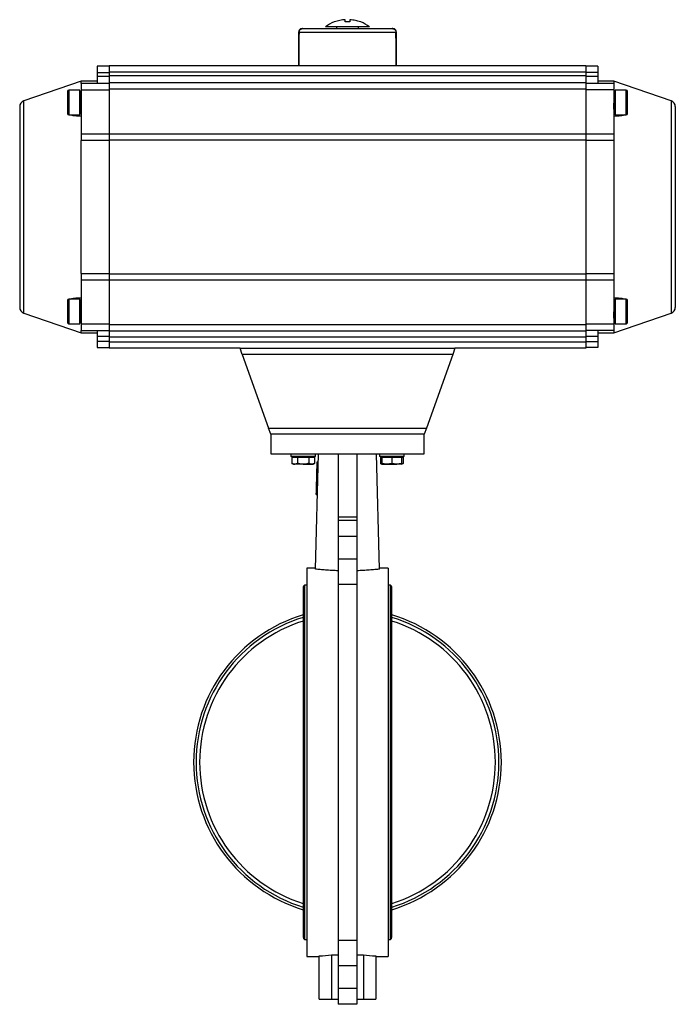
# Model space of a CAD drawing. Header units: millimetres. Extents: x 1841 to 4925, y 385 to 2485.
# Tile 26 of 28: x 3640 to 4174, y 1016 to 1817. Entities that reach past the tile are written whole.
import ezdxf

# ---------------------------------------------------------------- set-up
doc = ezdxf.new("R2010")
doc.units = ezdxf.units.MM

msp = doc.modelspace()

# ---------------------------------------------------------------- linework, layer by layer
at = {"color": 7, "linetype": 'Continuous', "lineweight": 25}
for p, q in [((3905.03, 1815.37), (3905.03, 1817.24)), ((3909.03, 1817.24), (3909.03, 1815.37)), ((3867.03, 1806.97), (3867.03, 1779.97)), ((3867.54, 1806.97), (3946.53, 1806.97)), ((3898.03, 1811.37), (3898.03, 1809.97)), ((3904.03, 1809.97), (3904.03, 1809.77)), ((3910.03, 1809.77), (3910.03, 1809.97)), ((3916.03, 1809.97), (3916.03, 1811.37)), ((3944.03, 1809.97), (3943.38, 1809.97)), ((3947.03, 1779.97), (3947.03, 1806.97)), ((3713.03, 1779.77), (3713.03, 1774.77)), ((4101.03, 1779.77), (3713.03, 1779.77)), ((3867.03, 1779.97), (3867.46, 1779.97)), ((3867.46, 1779.97), (3946.61, 1779.97)), ((3877.03, 1779.97), (3877.03, 1779.77)), ((3937.03, 1779.77), (3937.03, 1779.97)), ((3946.61, 1779.97), (3947.03, 1779.97)), ((4101.03, 1779.77), (4101.03, 1774.77)), ((3713.03, 1779.27), (3703.03, 1779.27)), ((3703.03, 1779.27), (3703.03, 1774.27)), ((3703.03, 1774.27), (3713.03, 1774.27)), ((3703.03, 1774.27), (3703.03, 1771.27)), ((3713.03, 1774.77), (3713.03, 1771.77)), ((3713.03, 1774.77), (4101.03, 1774.77)), ((3713.03, 1771.77), (3713.03, 1765.77)), ((3713.03, 1771.77), (4101.03, 1771.77)), ((4111.03, 1779.27), (4101.03, 1779.27)), ((4101.03, 1774.77), (4101.03, 1771.77)), ((4111.03, 1774.27), (4101.03, 1774.27)), ((4101.03, 1771.77), (4101.03, 1765.77)), ((4111.03, 1779.27), (4111.03, 1774.27)), ((4111.03, 1774.27), (4111.03, 1771.27)), ((3690.03, 1767.27), (3643.41, 1751.21)), ((3703.03, 1767.27), (3690.03, 1767.27)), ((3690.03, 1765.27), (3690.03, 1767.27)), ((3713.03, 1765.27), (3690.03, 1765.27)), ((3690.03, 1765.27), (3690.03, 1760.27)), ((3703.03, 1771.27), (3713.03, 1771.27)), ((3703.03, 1771.27), (3703.03, 1765.27)), ((3713.03, 1765.77), (3713.03, 1760.77)), ((4101.03, 1765.77), (3713.03, 1765.77)), ((4101.03, 1771.27), (4111.03, 1771.27)), ((4101.03, 1765.77), (4101.03, 1760.77)), ((4124.03, 1765.27), (4101.03, 1765.27)), ((4111.03, 1771.27), (4111.03, 1765.27)), ((4124.03, 1767.27), (4111.03, 1767.27)), ((4170.66, 1751.21), (4124.03, 1767.27)), ((4124.03, 1767.27), (4124.03, 1765.27)), ((4124.03, 1765.27), (4124.03, 1760.27)), ((3689.03, 1759.77), (3680.03, 1759.77)), ((3689.03, 1749.77), (3689.03, 1759.77)), ((3689.66, 1758.8), (3689.03, 1758.79)), ((3690.03, 1755.77), (3689.73, 1755.77)), ((3690.03, 1760.27), (3713.03, 1760.27)), ((3690.03, 1760.27), (3690.03, 1724.23)), ((3713.03, 1760.77), (3713.03, 1724.38)), ((4101.03, 1760.77), (3713.03, 1760.77)), ((4101.03, 1760.77), (4101.03, 1724.38)), ((4124.03, 1760.27), (4101.03, 1760.27)), ((4124.03, 1760.27), (4124.03, 1724.23)), ((4124.41, 1755.77), (4124.03, 1755.77)), ((4125.03, 1758.79), (4124.41, 1758.8)), ((4134.03, 1759.77), (4125.03, 1759.77)), ((4125.03, 1759.77), (4125.03, 1739.77)), ((3689.03, 1739.77), (3689.03, 1749.77)), ((4125.03, 1749.77), (4124.04, 1749.77)), ((4124.05, 1748.25), (4124.05, 1748.25)), ((4125.03, 1750.77), (4124.53, 1750.77)), ((3680.03, 1739.77), (3689.03, 1739.77)), ((3689.03, 1740.8), (3689.91, 1740.81)), ((3689.91, 1743.77), (3690.03, 1743.77)), ((4124.03, 1743.77), (4124.09, 1743.77)), ((4124.16, 1740.81), (4125.03, 1740.8)), ((4125.03, 1739.77), (4134.03, 1739.77)), ((3690.03, 1724.23), (3690.03, 1718.95)), ((3690.03, 1724.23), (3713.03, 1724.23)), ((3713.03, 1724.38), (3713.03, 1719.1)), ((3713.03, 1724.38), (4101.03, 1724.38)), ((4101.03, 1724.38), (4101.03, 1719.1)), ((4101.03, 1724.23), (4124.03, 1724.23)), ((4124.03, 1724.23), (4124.03, 1718.95)), ((3690.03, 1610.59), (3690.03, 1718.95)), ((3713.03, 1718.95), (3690.03, 1718.95)), ((4101.03, 1719.1), (3713.03, 1719.1)), ((3713.03, 1719.1), (3713.03, 1610.44)), ((4101.03, 1719.1), (4101.03, 1610.44)), ((4124.03, 1718.95), (4101.03, 1718.95)), ((4124.03, 1718.95), (4124.03, 1610.59)), ((3690.03, 1610.59), (3713.03, 1610.59)), ((3690.03, 1610.59), (3690.03, 1605.31)), ((3713.03, 1605.31), (3690.03, 1605.31)), ((3690.03, 1605.31), (3690.03, 1569.27)), ((3713.03, 1610.44), (4101.03, 1610.44)), ((3713.03, 1610.44), (3713.03, 1605.16)), ((3713.03, 1605.16), (3713.03, 1568.77)), ((4101.03, 1605.16), (3713.03, 1605.16)), ((4101.03, 1610.59), (4124.03, 1610.59)), ((4101.03, 1610.44), (4101.03, 1605.16)), ((4124.03, 1605.31), (4101.03, 1605.31)), ((4101.03, 1605.16), (4101.03, 1568.77)), ((4124.03, 1610.59), (4124.03, 1605.31)), ((4124.03, 1605.31), (4124.03, 1569.27)), ((3689.03, 1589.77), (3680.03, 1589.77)), ((3689.03, 1579.77), (3689.03, 1589.77)), ((3689.66, 1588.8), (3689.03, 1588.79)), ((4125.03, 1588.79), (4124.41, 1588.8)), ((4134.03, 1589.77), (4125.03, 1589.77)), ((4125.03, 1589.77), (4125.03, 1569.77)), ((3689.03, 1569.77), (3689.03, 1579.77)), ((3690.03, 1585.77), (3689.73, 1585.77)), ((4124.41, 1585.77), (4124.03, 1585.77)), ((4125.03, 1579.77), (4124.04, 1579.77)), ((4125.03, 1580.77), (4124.53, 1580.77)), ((3643.41, 1578.33), (3690.03, 1562.27)), ((3689.91, 1573.77), (3690.03, 1573.77)), ((4124.03, 1562.27), (4170.66, 1578.33)), ((4124.03, 1573.77), (4124.09, 1573.77)), ((3680.03, 1569.77), (3689.03, 1569.77)), ((3689.03, 1570.8), (3689.91, 1570.81)), ((3713.03, 1569.27), (3690.03, 1569.27)), ((3690.03, 1569.27), (3690.03, 1564.27)), ((3690.03, 1562.27), (3690.03, 1564.27)), ((3690.03, 1564.27), (3713.03, 1564.27)), ((3703.03, 1564.27), (3703.03, 1559.27)), ((3713.03, 1568.77), (3713.03, 1563.77)), ((4101.03, 1568.77), (3713.03, 1568.77)), ((3713.03, 1563.77), (3713.03, 1558.77)), ((4101.03, 1563.77), (3713.03, 1563.77)), ((4124.03, 1569.27), (4101.03, 1569.27)), ((4101.03, 1568.77), (4101.03, 1563.77)), ((4124.03, 1564.27), (4101.03, 1564.27)), ((4101.03, 1563.77), (4101.03, 1558.77)), ((4111.03, 1564.27), (4111.03, 1559.27)), ((4124.03, 1569.27), (4124.03, 1564.27)), ((4124.03, 1564.27), (4124.03, 1562.27)), ((4124.16, 1570.81), (4125.03, 1570.8)), ((4125.03, 1569.77), (4134.03, 1569.77)), ((3690.03, 1562.27), (3703.03, 1562.27)), ((3713.03, 1559.27), (3703.03, 1559.27)), ((3703.03, 1559.27), (3703.03, 1555.27)), ((3713.03, 1555.27), (3703.03, 1555.27)), ((3703.03, 1555.27), (3703.03, 1550.27)), ((3713.03, 1558.77), (3713.03, 1554.77)), ((4101.03, 1558.77), (3713.03, 1558.77)), ((4111.03, 1559.27), (4101.03, 1559.27)), ((4101.03, 1558.77), (4101.03, 1554.77)), ((4101.03, 1555.27), (4111.03, 1555.27)), ((4111.03, 1562.27), (4124.03, 1562.27)), ((4111.03, 1559.27), (4111.03, 1555.27)), ((4111.03, 1555.27), (4111.03, 1550.27)), ((3703.03, 1550.27), (3713.03, 1550.27)), ((3713.03, 1554.77), (3713.03, 1549.77)), ((4101.03, 1554.77), (3713.03, 1554.77)), ((3819.53, 1549.77), (3713.03, 1549.77)), ((3819.53, 1549.77), (3994.53, 1549.77)), ((3821.32, 1544.77), (3819.53, 1549.77)), ((3994.53, 1549.77), (3992.75, 1544.77)), ((4101.03, 1549.77), (3994.53, 1549.77)), ((4101.03, 1554.77), (4101.03, 1549.77)), ((4111.03, 1550.27), (4101.03, 1550.27)), ((3992.75, 1544.77), (3821.32, 1544.77)), ((3821.32, 1544.77), (3842.75, 1484.77)), ((3992.75, 1544.77), (3971.32, 1484.77)), ((3842.75, 1484.77), (3971.32, 1484.77)), ((3844.53, 1479.77), (3842.75, 1484.77)), ((3971.32, 1484.77), (3969.53, 1479.77)), ((3844.53, 1479.77), (3844.53, 1463.77)), ((3969.53, 1479.77), (3844.53, 1479.77)), ((3969.53, 1463.77), (3969.53, 1479.77)), ((3844.53, 1463.77), (3969.53, 1463.77)), ((3860.97, 1463.77), (3860.97, 1461.77)), ((3870.97, 1461.77), (3860.97, 1461.77)), ((3861.73, 1461.17), (3861.73, 1456.08)), ((3861.73, 1461.17), (3864.04, 1461.17)), ((3862.97, 1461.77), (3862.97, 1461.17)), ((3864.04, 1461.17), (3866.35, 1461.17)), ((3866.35, 1461.17), (3866.35, 1456.08)), ((3866.35, 1461.17), (3870.97, 1461.17)), ((3880.97, 1461.77), (3870.97, 1461.77)), ((3870.97, 1461.17), (3875.59, 1461.17)), ((3875.59, 1461.17), (3875.59, 1456.08)), ((3875.59, 1461.17), (3877.9, 1461.17)), ((3877.9, 1461.17), (3880.21, 1461.17)), ((3878.97, 1461.17), (3878.97, 1461.77)), ((3880.21, 1461.17), (3880.21, 1456.08)), ((3880.86, 1370.01), (3883.53, 1463.77)), ((3880.97, 1461.77), (3880.97, 1463.77)), ((3899.53, 1463.77), (3899.53, 1412.49)), ((3914.53, 1463.77), (3914.53, 1412.49)), ((3933.21, 1370.01), (3930.53, 1463.77)), ((3933.1, 1463.77), (3933.1, 1461.77)), ((3953.1, 1461.77), (3933.1, 1461.77)), ((3933.86, 1461.17), (3933.86, 1456.08)), ((3933.86, 1461.17), (3935.1, 1461.17)), ((3935.1, 1461.77), (3935.1, 1461.17)), ((3935.1, 1461.17), (3935.1, 1456.08)), ((3935.1, 1461.17), (3939.1, 1461.17)), ((3939.1, 1461.17), (3943.1, 1461.17)), ((3943.1, 1461.17), (3943.1, 1456.08)), ((3943.1, 1461.17), (3947.1, 1461.17)), ((3947.1, 1461.17), (3951.1, 1461.17)), ((3951.1, 1461.17), (3951.1, 1461.77)), ((3951.1, 1461.17), (3951.1, 1456.08)), ((3951.1, 1461.17), (3952.33, 1461.17)), ((3952.33, 1461.17), (3952.33, 1456.08)), ((3953.1, 1461.77), (3953.1, 1463.77)), ((3861.73, 1456.08), (3862.97, 1455.37)), ((3862.97, 1455.37), (3864.04, 1455.37)), ((3870.97, 1455.37), (3864.04, 1455.37)), ((3870.97, 1455.37), (3877.9, 1455.37)), ((3877.9, 1455.37), (3878.97, 1455.37)), ((3878.97, 1455.37), (3880.21, 1456.08)), ((3882.13, 1449.48), (3882.26, 1454.32)), ((3882.26, 1454.32), (3882.27, 1454.65)), ((3882.26, 1454.32), (3883.26, 1454.29)), ((3882.27, 1454.65), (3882.28, 1454.98)), ((3882.27, 1454.65), (3883.27, 1454.62)), ((3882.28, 1454.98), (3882.34, 1456.98)), ((3882.28, 1454.98), (3883.28, 1454.95)), ((3882.34, 1456.98), (3882.35, 1457.32)), ((3882.34, 1456.98), (3883.34, 1456.95)), ((3882.35, 1457.32), (3883.35, 1457.29)), ((3933.86, 1456.08), (3935.1, 1455.37)), ((3935.1, 1455.37), (3939.1, 1455.37)), ((3939.1, 1455.37), (3947.1, 1455.37)), ((3951.1, 1455.37), (3947.1, 1455.37)), ((3951.1, 1455.37), (3952.33, 1456.08)), ((3881.67, 1433.49), (3882.12, 1449.16)), ((3882.12, 1449.16), (3882.13, 1449.48)), ((3882.12, 1449.16), (3883.12, 1449.13)), ((3882.13, 1449.48), (3883.13, 1449.46)), ((3881.59, 1430.66), (3881.6, 1430.99)), ((3881.59, 1430.66), (3882.59, 1430.63)), ((3881.6, 1430.99), (3881.66, 1433.16)), ((3881.6, 1430.99), (3882.6, 1430.96)), ((3881.66, 1433.16), (3881.67, 1433.49)), ((3881.66, 1433.16), (3882.66, 1433.13)), ((3881.67, 1433.49), (3882.67, 1433.46)), ((3899.53, 1412.49), (3914.53, 1412.49)), ((3899.53, 1412.49), (3899.53, 1409.82)), ((3914.53, 1412.49), (3914.53, 1409.82)), ((3899.53, 1409.82), (3914.53, 1409.82)), ((3899.53, 1409.82), (3899.53, 1396.82)), ((3914.53, 1409.82), (3914.53, 1396.82)), ((3899.53, 1396.82), (3914.53, 1396.82)), ((3899.53, 1396.82), (3899.53, 1378.41)), ((3914.53, 1396.82), (3914.53, 1378.41)), ((3880.88, 1370.89), (3874.03, 1370.77)), ((3874.03, 1370.77), (3874.03, 1054.77)), ((3899.53, 1378.41), (3914.53, 1378.41)), ((3899.53, 1378.41), (3899.53, 1357.59)), ((3914.53, 1378.41), (3914.53, 1357.59)), ((3940.03, 1370.77), (3933.19, 1370.89)), ((3940.03, 1370.77), (3940.03, 1212.77)), ((3871.03, 1355.22), (3871.03, 1070.32)), ((3874.03, 1356.97), (3872.03, 1356.97)), ((3872.03, 1356.97), (3872.03, 1068.57)), ((3914.53, 1357.59), (3899.53, 1357.59)), ((3899.53, 1357.59), (3899.53, 1067.95)), ((3914.53, 1357.59), (3914.53, 1067.95)), ((3942.03, 1356.97), (3940.03, 1356.97)), ((3942.03, 1068.57), (3942.03, 1356.97)), ((3943.03, 1070.32), (3943.03, 1355.22)), ((3940.03, 1212.77), (3940.03, 1054.77)), ((3872.03, 1068.57), (3874.03, 1068.57)), ((3899.53, 1067.95), (3914.53, 1067.95)), ((3899.53, 1067.95), (3899.53, 1047.13)), ((3914.53, 1067.95), (3914.53, 1047.13)), ((3940.03, 1068.57), (3942.03, 1068.57)), ((3874.03, 1054.77), (3884.03, 1054.6)), ((3884.03, 1019.77), (3884.03, 1055.13)), ((3894.03, 1056.1), (3899.53, 1056)), ((3894.03, 1056.1), (3894.03, 1019.77)), ((3914.53, 1056), (3920.03, 1056.1)), ((3920.03, 1056.1), (3920.03, 1019.77)), ((3930.03, 1055.13), (3930.03, 1019.77)), ((3930.03, 1054.6), (3940.03, 1054.77)), ((3914.53, 1047.13), (3899.53, 1047.13)), ((3899.53, 1047.13), (3899.53, 1028.72)), ((3914.53, 1047.13), (3914.53, 1028.72)), ((3914.53, 1028.72), (3899.53, 1028.72)), ((3899.53, 1028.72), (3899.53, 1015.72)), ((3914.53, 1028.72), (3914.53, 1015.72)), ((3884.03, 1019.77), (3894.03, 1019.77)), ((3894.03, 1019.77), (3899.53, 1019.77)), ((3914.53, 1019.77), (3920.03, 1019.77)), ((3920.03, 1019.77), (3930.03, 1019.77)), ((3914.53, 1015.72), (3899.53, 1015.72))]:
    msp.add_line(p, q, dxfattribs=at)
at = {"color": 8, "linetype": 'Continuous', "lineweight": 25}
for p, q in [((3867.54, 1806.97), (3867.03, 1806.97)), ((3947.03, 1806.97), (3946.53, 1806.97)), ((3680.03, 1759.77), (3680.03, 1749.77)), ((4134.03, 1739.77), (4134.03, 1759.77)), ((3643.41, 1751.21), (3643.41, 1751.21)), ((3643.41, 1578.33), (3643.41, 1751.21)), ((3680.03, 1749.77), (3680.03, 1739.77)), ((4170.66, 1751.21), (4170.66, 1578.33)), ((3680.03, 1589.77), (3680.03, 1579.77)), ((4134.03, 1569.77), (4134.03, 1589.77)), ((3680.03, 1579.77), (3680.03, 1569.77))]:
    msp.add_line(p, q, dxfattribs=at)
at = {"color": 7, "linetype": 'Continuous', "lineweight": 25}
for centre, radius, start, end in [((3907.03, 1787.37), 30, 111.04082, 126.86501), ((3907.03, 1787.37), 30, 53.12682, 68.96316), ((3870.03, 1806.97), 3, 90, 180), ((3944.03, 1806.97), 3, 0, 90), ((3680.03, 1758.77), 1, 90, 180), ((4134.03, 1758.77), 1, 0, 90), ((3645.03, 1746.49), 5, 109, 180), ((4169.03, 1746.49), 5, 0, 71), ((3680.03, 1740.77), 1, 180, 270), ((4134.03, 1740.77), 1, 270, 0), ((3680.03, 1588.77), 1, 90, 180), ((4134.03, 1588.77), 1, 0, 90), ((3645.03, 1583.05), 5, 180, 251), ((4169.03, 1583.05), 5, 289, 0), ((3680.03, 1570.77), 1, 180, 270), ((4134.03, 1570.77), 1, 270, 0), ((3873.07, 1355.22), 2.03, 120.51024, 180), ((3941, 1355.22), 2.03, 0, 59.48976), ((3907.03, 1212.77), 125.3, 106.69701, 253.30299), ((3907.03, 1212.77), 123.3, 106.97598, 253.02402), ((3907.03, 1212.77), 125.3, 286.69701, 73.30299), ((3907.03, 1212.77), 123.3, 286.97598, 73.02402), ((3907.03, 1212.77), 120.46, 107.38859, 252.61141), ((3907.03, 1212.77), 120.46, 287.38859, 72.61141), ((3873.07, 1070.32), 2.03, 180, 239.48976), ((3941, 1070.32), 2.03, 300.51024, 360)]:
    msp.add_arc(centre, radius, start, end, dxfattribs=at)
for centre, major_axis, ratio, start_param, end_param in [((3907.03, 1056.74), (-6.95, 2291.6), 0.01719, 1.237211, 1.249654), ((3907.03, 1056.74), (-6.95, 2291.6), 0.01719, 1.237211, 1.249654), ((3907.03, 1056.74), (6.95, 2291.6), 0.01719, 5.033531, 5.045974), ((3873.79, 1212.77), (158, 0), 0.999848, 4.77726, 4.840861), ((3940.28, 1212.77), (158, 0), 0.999848, 4.583917, 4.647518)]:
    msp.add_ellipse(centre, major_axis=major_axis, ratio=ratio, start_param=start_param, end_param=end_param, dxfattribs=at)
for points, knots in [([(3896.45, 1815.37), (3896.33, 1815.37), (3896.2, 1815.37), (3896.26, 1815.37), (3896.26, 1815.37)], [0, 0, 0, 0, 0.999724, 1, 1, 1, 1]), ([(3905.03, 1817.24), (3903.59, 1817.09), (3900.66, 1816.78), (3897.86, 1815.84), (3896.45, 1815.37)], [0, 0, 0, 0, 0.49456, 1, 1, 1, 1]), ([(3909.03, 1815.37), (3908.38, 1815.37), (3907.05, 1815.37), (3905.71, 1815.37), (3905.03, 1815.37)], [0, 0, 0, 0, 0.491229, 1, 1, 1, 1]), ([(3917.62, 1815.37), (3916.24, 1815.83), (3913.45, 1816.77), (3910.52, 1817.08), (3909.03, 1817.24)], [0, 0, 0, 0, 0.49456, 1, 1, 1, 1]), ([(3917.8, 1815.37), (3917.8, 1815.37), (3917.87, 1815.37), (3917.74, 1815.37), (3917.62, 1815.37)], [0, 0, 0, 0, 0.002985, 1, 1, 1, 1]), ([(3870.69, 1809.97), (3870.32, 1809.93), (3869.57, 1809.86), (3868.59, 1809.29), (3867.88, 1808.45), (3867.57, 1807.62), (3867.55, 1807.12), (3867.54, 1806.97)], [0, 0, 0, 0, 0.233483, 0.467245, 0.692617, 0.904494, 1, 1, 1, 1]), ([(3867.54, 1806.97), (3867.57, 1807.29), (3867.64, 1807.94), (3868.14, 1808.81), (3868.88, 1809.49), (3869.77, 1809.9), (3870.4, 1809.95), (3870.69, 1809.97)], [0, 0, 0, 0, 0.199697, 0.399206, 0.603851, 0.819702, 1, 1, 1, 1]), ([(3870.69, 1809.97), (3870.99, 1809.97), (3871.58, 1809.97), (3873.04, 1809.97), (3875.27, 1809.97), (3878.62, 1809.97), (3882.8, 1809.97), (3886.97, 1809.97), (3890.8, 1809.97), (3895.45, 1809.97), (3900.89, 1809.97), (3906.36, 1809.97), (3911.1, 1809.97), (3915.18, 1809.97), (3919.96, 1809.97), (3925.27, 1809.97), (3930.13, 1809.97), (3933.91, 1809.97), (3936.75, 1809.97), (3939.5, 1809.97), (3941.94, 1809.97), (3942.9, 1809.97), (3943.38, 1809.97)], [0, 0, 0, 0, 0.0394822, 0.0799008, 0.121202, 0.1850838, 0.249992, 0.2932813, 0.3362685, 0.3788771, 0.4408003, 0.5, 0.539479, 0.5799008, 0.621202, 0.6850839, 0.749992, 0.7932813, 0.8362685, 0.8788772, 0.9408003, 1, 1, 1, 1]), ([(3925.03, 1811.37), (3924.99, 1811.37), (3924.89, 1811.37), (3924.1, 1811.37), (3922.86, 1811.37), (3921.17, 1811.37), (3919.07, 1811.37), (3916.65, 1811.37), (3913.92, 1811.37), (3911.03, 1811.37), (3908, 1811.37), (3904.97, 1811.37), (3901.97, 1811.37), (3899.14, 1811.37), (3896.51, 1811.37), (3894.2, 1811.37), (3892.23, 1811.37), (3890.7, 1811.37), (3889.63, 1811.37), (3889.11, 1811.37), (3889.05, 1811.37), (3889.03, 1811.37)], [0, 0, 0, 0, 0.0528116, 0.1072782, 0.1602098, 0.2146764, 0.2676079, 0.3220745, 0.3750061, 0.4294727, 0.4824043, 0.5368709, 0.5898025, 0.6442691, 0.6972006, 0.7516672, 0.8045988, 0.8590654, 0.911997, 0.9664636, 1, 1, 1, 1]), ([(3943.38, 1809.97), (3943.75, 1809.93), (3944.5, 1809.86), (3945.48, 1809.29), (3946.19, 1808.45), (3946.5, 1807.62), (3946.52, 1807.12), (3946.53, 1806.97)], [0, 0, 0, 0, 0.233483, 0.467245, 0.692617, 0.904494, 1, 1, 1, 1]), ([(3943.38, 1809.97), (3943.75, 1809.93), (3944.5, 1809.86), (3945.48, 1809.29), (3946.19, 1808.45), (3946.5, 1807.62), (3946.52, 1807.12), (3946.53, 1806.97)], [0, 0, 0, 0, 0.233483, 0.467245, 0.692617, 0.904494, 1, 1, 1, 1]), ([(3679.03, 1758.77), (3679.03, 1758.65), (3679.03, 1758.46), (3679.03, 1757.34), (3679.03, 1756.18), (3679.03, 1754.74), (3679.03, 1752.64), (3679.03, 1750.9), (3679.03, 1749.77)], [0, 0, 0, 0, 0.239457, 0.368361, 0.5, 0.631639, 0.760543, 1, 1, 1, 1]), ([(3689.66, 1758.69), (3689.67, 1758.69), (3689.68, 1758.69), (3689.7, 1757.54), (3689.73, 1755.52), (3689.76, 1752.82), (3689.78, 1749.78), (3689.81, 1746.75), (3689.84, 1744.06), (3689.86, 1742.02), (3689.89, 1740.86), (3689.92, 1740.69), (3689.95, 1741.61), (3689.96, 1742.75), (3689.97, 1743.68), (3689.98, 1743.77)], [0, 0, 0, 0, 0.05636, 0.141348, 0.226306, 0.311236, 0.396145, 0.481048, 0.565958, 0.650883, 0.735819, 0.820758, 0.90569, 0.990608, 1, 1, 1, 1]), ([(4124.39, 1758.58), (4124.38, 1758.27), (4124.37, 1757.71), (4124.35, 1756.37), (4124.34, 1755.76)], [0, 0, 0, 0, 0.548, 1, 1, 1, 1]), ([(4124.53, 1750.77), (4124.52, 1751.76), (4124.5, 1753.75), (4124.47, 1756.27), (4124.44, 1758.01), (4124.42, 1758.84), (4124.41, 1758.72), (4124.41, 1758.69)], [0, 0, 0, 0, 0.230148, 0.460778, 0.691485, 0.922239, 1, 1, 1, 1]), ([(4124.41, 1755.74), (4124.41, 1755.75), (4124.42, 1755.86), (4124.44, 1755.43), (4124.47, 1754.47), (4124.49, 1752.83), (4124.51, 1751.47), (4124.52, 1750.77)], [0, 0, 0, 0, 0.018228, 0.253665, 0.497811, 0.739891, 1, 1, 1, 1]), ([(4135.03, 1749.77), (4135.03, 1750.9), (4135.03, 1752.64), (4135.03, 1754.74), (4135.03, 1756.18), (4135.03, 1757.34), (4135.03, 1758.46), (4135.03, 1758.65), (4135.03, 1758.77)], [0, 0, 0, 0, 0.239457, 0.368361, 0.5, 0.631639, 0.760543, 1, 1, 1, 1]), ([(3679.03, 1749.77), (3679.03, 1748.64), (3679.03, 1746.9), (3679.03, 1744.8), (3679.03, 1743.36), (3679.03, 1742.2), (3679.03, 1741.08), (3679.03, 1740.89), (3679.03, 1740.77)], [0, 0, 0, 0, 0.239457, 0.368361, 0.5, 0.631639, 0.760543, 1, 1, 1, 1]), ([(4124.16, 1740.93), (4124.16, 1740.9), (4124.14, 1740.78), (4124.12, 1741.62), (4124.1, 1743.36), (4124.07, 1745.9), (4124.05, 1748.03), (4124.04, 1749.19), (4124.04, 1749.34)], [0, 0, 0, 0, 0.0778116, 0.299944, 0.522041, 0.7441055, 0.9661655, 1, 1, 1, 1]), ([(4135.03, 1740.77), (4135.03, 1740.89), (4135.03, 1741.08), (4135.03, 1742.2), (4135.03, 1743.36), (4135.03, 1744.8), (4135.03, 1746.9), (4135.03, 1748.64), (4135.03, 1749.77)], [0, 0, 0, 0, 0.239457, 0.368361, 0.5, 0.631639, 0.760543, 1, 1, 1, 1]), ([(3640.03, 1746.49), (3640.03, 1746.42), (3640.03, 1746.29), (3640.03, 1745.21), (3640.03, 1743.44), (3640.03, 1740.85), (3640.03, 1737.46), (3640.03, 1733.27), (3640.03, 1728.31), (3640.03, 1722.66), (3640.03, 1716.38), (3640.03, 1709.59), (3640.03, 1702.4), (3640.03, 1694.95), (3640.03, 1687.35), (3640.03, 1679.78), (3640.03, 1672.25), (3640.03, 1664.77), (3640.03, 1657.29), (3640.03, 1649.76), (3640.03, 1642.19), (3640.03, 1634.59), (3640.03, 1627.14), (3640.03, 1619.95), (3640.03, 1613.16), (3640.03, 1606.88), (3640.03, 1601.23), (3640.03, 1596.27), (3640.03, 1592.08), (3640.03, 1588.69), (3640.03, 1586.1), (3640.03, 1584.33), (3640.03, 1583.25), (3640.03, 1583.12), (3640.03, 1583.05)], [0, 0, 0, 0, 0.029125, 0.058249, 0.088734, 0.119994, 0.151901, 0.184313, 0.217069, 0.25, 0.282931, 0.315687, 0.348099, 0.380006, 0.411266, 0.441751, 0.470875, 0.5, 0.529123, 0.558249, 0.588734, 0.619994, 0.651901, 0.684313, 0.717069, 0.75, 0.782931, 0.815687, 0.848099, 0.880006, 0.911266, 0.941751, 0.970874, 1, 1, 1, 1]), ([(3690.03, 1738.81), (3688.39, 1738.79), (3685.61, 1738.77), (3682.68, 1739.15), (3681.68, 1739.67), (3681.47, 1739.77)], [0, 0, 0, 0, 0.536741, 0.907788, 1, 1, 1, 1]), ([(4132.68, 1739.77), (4132.67, 1739.77), (4132.11, 1739.34), (4130.18, 1739.03), (4127.3, 1738.72), (4125.12, 1738.78), (4124.03, 1738.81)], [0, 0, 0, 0, 0.002627, 0.306545, 0.652825, 1, 1, 1, 1]), ([(4174.03, 1746.49), (4174.03, 1746.42), (4174.03, 1746.29), (4174.03, 1745.21), (4174.03, 1743.44), (4174.03, 1740.85), (4174.03, 1737.46), (4174.03, 1733.27), (4174.03, 1728.31), (4174.03, 1722.66), (4174.03, 1716.38), (4174.03, 1709.59), (4174.03, 1702.4), (4174.03, 1694.95), (4174.03, 1687.35), (4174.03, 1679.78), (4174.03, 1672.25), (4174.03, 1664.77), (4174.03, 1657.29), (4174.03, 1649.76), (4174.03, 1642.19), (4174.03, 1634.59), (4174.03, 1627.14), (4174.03, 1619.95), (4174.03, 1613.16), (4174.03, 1606.88), (4174.03, 1601.23), (4174.03, 1596.27), (4174.03, 1592.08), (4174.03, 1588.69), (4174.03, 1586.1), (4174.03, 1584.33), (4174.03, 1583.25), (4174.03, 1583.12), (4174.03, 1583.05)], [0, 0, 0, 0, 0.029125, 0.058249, 0.088734, 0.119994, 0.151901, 0.184313, 0.217069, 0.25, 0.282931, 0.315687, 0.348099, 0.380006, 0.411266, 0.441751, 0.470875, 0.5, 0.529123, 0.558249, 0.588734, 0.619994, 0.651901, 0.684313, 0.717069, 0.75, 0.782931, 0.815687, 0.848099, 0.880006, 0.911266, 0.941751, 0.970874, 1, 1, 1, 1]), ([(3679.03, 1588.77), (3679.03, 1588.65), (3679.03, 1588.46), (3679.03, 1587.34), (3679.03, 1586.18), (3679.03, 1584.74), (3679.03, 1582.64), (3679.03, 1580.9), (3679.03, 1579.77)], [0, 0, 0, 0, 0.239457, 0.368361, 0.5, 0.631639, 0.760543, 1, 1, 1, 1]), ([(3681.39, 1589.77), (3681.4, 1589.77), (3681.96, 1590.2), (3683.89, 1590.51), (3686.77, 1590.82), (3688.94, 1590.76), (3690.03, 1590.73)], [0, 0, 0, 0, 0.002627, 0.306545, 0.652825, 1, 1, 1, 1]), ([(3689.66, 1588.69), (3689.67, 1588.69), (3689.68, 1588.69), (3689.7, 1587.54), (3689.73, 1585.52), (3689.76, 1582.82), (3689.78, 1579.78), (3689.81, 1576.75), (3689.84, 1574.06), (3689.86, 1572.02), (3689.89, 1570.86), (3689.92, 1570.69), (3689.95, 1571.61), (3689.96, 1572.75), (3689.97, 1573.68), (3689.98, 1573.77)], [0, 0, 0, 0, 0.05636, 0.141348, 0.226306, 0.311236, 0.396145, 0.481048, 0.565958, 0.650883, 0.735819, 0.820758, 0.90569, 0.990608, 1, 1, 1, 1]), ([(4124.03, 1590.73), (4125.68, 1590.75), (4128.46, 1590.77), (4131.38, 1590.39), (4132.39, 1589.87), (4132.59, 1589.77)], [0, 0, 0, 0, 0.536741, 0.907788, 1, 1, 1, 1]), ([(4124.39, 1588.58), (4124.38, 1588.27), (4124.37, 1587.71), (4124.35, 1586.37), (4124.34, 1585.76)], [0, 0, 0, 0, 0.548, 1, 1, 1, 1]), ([(4124.53, 1580.77), (4124.52, 1581.76), (4124.5, 1583.75), (4124.47, 1586.27), (4124.44, 1588.01), (4124.42, 1588.84), (4124.41, 1588.72), (4124.41, 1588.69)], [0, 0, 0, 0, 0.230148, 0.460778, 0.691485, 0.922239, 1, 1, 1, 1]), ([(4135.03, 1579.77), (4135.03, 1580.9), (4135.03, 1582.64), (4135.03, 1584.74), (4135.03, 1586.18), (4135.03, 1587.34), (4135.03, 1588.46), (4135.03, 1588.65), (4135.03, 1588.77)], [0, 0, 0, 0, 0.239457, 0.368361, 0.5, 0.631639, 0.760543, 1, 1, 1, 1]), ([(3679.03, 1579.77), (3679.03, 1578.64), (3679.03, 1576.9), (3679.03, 1574.8), (3679.03, 1573.36), (3679.03, 1572.2), (3679.03, 1571.08), (3679.03, 1570.89), (3679.03, 1570.77)], [0, 0, 0, 0, 0.239457, 0.368361, 0.5, 0.631639, 0.760543, 1, 1, 1, 1]), ([(4124.16, 1570.93), (4124.16, 1570.9), (4124.14, 1570.78), (4124.12, 1571.62), (4124.1, 1573.36), (4124.07, 1575.9), (4124.05, 1578.03), (4124.04, 1579.19), (4124.04, 1579.34)], [0, 0, 0, 0, 0.077812, 0.299944, 0.522041, 0.744106, 0.966165, 1, 1, 1, 1]), ([(4124.41, 1585.74), (4124.41, 1585.75), (4124.42, 1585.86), (4124.44, 1585.43), (4124.47, 1584.47), (4124.49, 1582.83), (4124.51, 1581.47), (4124.52, 1580.77)], [0, 0, 0, 0, 0.018228, 0.253665, 0.497811, 0.739891, 1, 1, 1, 1]), ([(4135.03, 1570.77), (4135.03, 1570.89), (4135.03, 1571.08), (4135.03, 1572.2), (4135.03, 1573.36), (4135.03, 1574.8), (4135.03, 1576.9), (4135.03, 1578.64), (4135.03, 1579.77)], [0, 0, 0, 0, 0.239457, 0.368361, 0.5, 0.631639, 0.760543, 1, 1, 1, 1]), ([(3864.04, 1455.37), (3863.99, 1455.37), (3863.57, 1455.38), (3862.79, 1455.53), (3862.09, 1455.9), (3861.73, 1456.08)], [0, 0, 0, 0, 0.0700858, 0.5307822, 1, 1, 1, 1]), ([(3866.35, 1456.08), (3865.98, 1455.88), (3865.22, 1455.48), (3864.44, 1455.41), (3864.04, 1455.37)], [0, 0, 0, 0, 0.495458, 1, 1, 1, 1]), ([(3870.97, 1455.37), (3870.64, 1455.38), (3869.07, 1455.41), (3867.55, 1455.79), (3866.35, 1456.08)], [0, 0, 0, 0, 0.214378, 1, 1, 1, 1]), ([(3875.59, 1456.08), (3875.31, 1456), (3873.8, 1455.58), (3872.24, 1455.47), (3870.97, 1455.37)], [0, 0, 0, 0, 0.188696, 1, 1, 1, 1]), ([(3877.9, 1455.37), (3877.85, 1455.37), (3877.43, 1455.38), (3876.65, 1455.53), (3875.95, 1455.9), (3875.59, 1456.08)], [0, 0, 0, 0, 0.070086, 0.530782, 1, 1, 1, 1]), ([(3880.21, 1456.08), (3879.83, 1455.88), (3879.08, 1455.48), (3878.3, 1455.41), (3877.9, 1455.37)], [0, 0, 0, 0, 0.495458, 1, 1, 1, 1]), ([(3935.1, 1455.55), (3935.04, 1455.56), (3934.62, 1455.64), (3934.21, 1455.88), (3933.86, 1456.08)], [0, 0, 0, 0, 0.132215, 1, 1, 1, 1]), ([(3939.1, 1455.37), (3939, 1455.37), (3938.28, 1455.38), (3936.93, 1455.53), (3935.71, 1455.9), (3935.1, 1456.08)], [0, 0, 0, 0, 0.070086, 0.530782, 1, 1, 1, 1]), ([(3935.1, 1456.08), (3935.1, 1455.79), (3935.1, 1455.41), (3935.1, 1455.38), (3935.1, 1455.37)], [0, 0, 0, 0, 0.785622, 1, 1, 1, 1]), ([(3943.1, 1456.08), (3942.45, 1455.88), (3941.14, 1455.48), (3939.78, 1455.41), (3939.1, 1455.37)], [0, 0, 0, 0, 0.495458, 1, 1, 1, 1]), ([(3947.1, 1455.37), (3947, 1455.37), (3946.28, 1455.38), (3944.93, 1455.53), (3943.71, 1455.9), (3943.1, 1456.08)], [0, 0, 0, 0, 0.070086, 0.530782, 1, 1, 1, 1]), ([(3951.1, 1456.08), (3950.45, 1455.88), (3949.14, 1455.48), (3947.78, 1455.41), (3947.1, 1455.37)], [0, 0, 0, 0, 0.495458, 1, 1, 1, 1]), ([(3951.1, 1455.37), (3951.1, 1455.38), (3951.1, 1455.41), (3951.1, 1455.79), (3951.1, 1456.08)], [0, 0, 0, 0, 0.214378, 1, 1, 1, 1]), ([(3952.33, 1456.08), (3951.96, 1455.86), (3951.55, 1455.62), (3951.13, 1455.55), (3951.1, 1455.55)], [0, 0, 0, 0, 0.915938, 1, 1, 1, 1]), ([(3899.53, 1368.65), (3897.75, 1368.71), (3894.12, 1368.83), (3889.16, 1369.18), (3884.59, 1369.59), (3882.11, 1369.87), (3880.86, 1370.01)], [0, 0, 0, 0, 0.247005, 0.501255, 0.747199, 1, 1, 1, 1]), ([(3933.21, 1370.01), (3931.98, 1369.87), (3929.46, 1369.59), (3924.92, 1369.18), (3919.92, 1368.83), (3916.35, 1368.71), (3914.53, 1368.65)], [0, 0, 0, 0, 0.2491, 0.505368, 0.7492, 1, 1, 1, 1])]:
    msp.add_open_spline(points, degree=3, knots=knots, dxfattribs=at)

doc.saveas('drawing.dxf')
